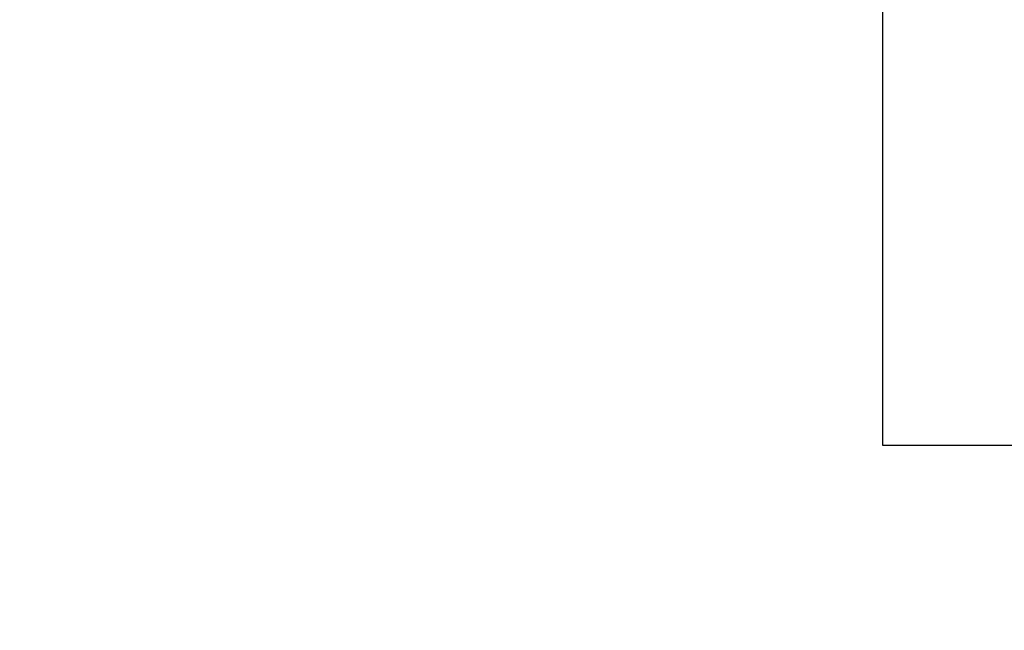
# Model space of a CAD drawing. Header units: inches. Extents: x 0 to 23760, y -13 to 16800.
# Tile 15 of 247: x 2660 to 2993, y 7539 to 7746. Entities that reach past the tile are written whole.
import ezdxf

# ---------------------------------------------------------------- set-up
doc = ezdxf.new("R2010")
doc.units = ezdxf.units.IN
doc.layers.add('254', color=7, linetype='Continuous', true_color=0xffffff)
doc.styles.add('latin_extended', font='simplex.shx')
doc.dimstyles.get("Standard").update_dxf_attribs({"dimtxt": 0.18, "dimasz": 0.18, "dimexe": 0.18, "dimexo": 0.0625, "dimgap": 0.09, "dimtad": 0, "dimtih": 1, "dimtoh": 1, "dimdec": 4, "dimzin": 0, "dimdsep": 46, "dimtxsty": 'Standard', "dimcen": 0.09, "dimadec": 0, "dimazin": 0, "dimtfac": 1, "dimtdec": 4, "dimtofl": 0, "dimtmove": 0, "dimatfit": 3, "dimfxl": 1, "dimtolj": 1, "dimtzin": 0, "dimarcsym": 0})

# ---------------------------------------------------------------- blocks, each defined once
blk = doc.blocks.new('_U7')
at = {"layer": '254', "color": 3, "linetype": 'Continuous', "lineweight": 13, "transparency": 16777216}
for p, q in [((2269.22, 7867.79), (781.79, 7867.79)), ((821.79, 7466.97), (821.79, 7727.79)), ((4206.61, 7326.97), (781.79, 7326.97))]:
    blk.add_line(p, q, dxfattribs=at)
at = {"layer": '254', "color": 3, "transparency": 16777216}
for points in [[(845.12, 7727.79), (798.46, 7727.79), (821.79, 7867.79)], [(798.46, 7466.97), (845.12, 7466.97), (821.79, 7326.97)]]:
    blk.add_solid(points, dxfattribs=at)
at = {"layer": 'Defpoints', "color": 0, "transparency": 16777216}
for p in [(821.79, 7867.79), (2309.22, 7867.79), (4246.61, 7326.97)]:
    blk.add_point(p, dxfattribs=at)
at = {"layer": '254', "color": 2, "lineweight": 13, "transparency": 16777216, "insert": (611.79, 7445.52), "char_height": 140, "attachment_point": 1, "rotation": 90, "style": 'latin_extended'}
blk.add_mtext('\\A1;541', dxfattribs=at)

msp = doc.modelspace()

# ---------------------------------------------------------------- linework, layer by layer
at = {"layer": '254', "color": 2, "linetype": 'Continuous', "lineweight": 25}
for p, q in [((2952.275, 7601.97), (2952.275, 7751.97)), ((3044.118, 7601.97), (2952.275, 7601.97))]:
    msp.add_line(p, q, dxfattribs=at)

# ---------------------------------------------------------------- dimensions: what is measured, and where the dimension line sits
at = {"layer": '254', "color": 2, "linetype": 'Continuous', "lineweight": 13}
dim = msp.add_linear_dim(base=(821.789, 7867.792), p1=(4246.614, 7326.97), p2=(2309.221, 7867.792), angle=90, dimstyle='Standard', override={"dimscale": 40, "dimtxt": 3.5, "dimasz": 3.5, "dimexe": 1, "dimexo": 1, "dimgap": 1.75, "dimtad": 1, "dimtih": 0, "dimtoh": 0, "dimdec": 0, "dimlfac": 1, "dimzin": 8, "dimdsep": 46, "dimlunit": 2, "dimtxsty": 'latin_extended', "dimsah": 1, "dimse1": 0, "dimse2": 0, "dimsd1": 0, "dimsd2": 0, "dimclrd": 3, "dimclre": 3, "dimclrt": 2, "dimtol": 0, "dimtm": -0.1, "dimtfac": 0.714286, "dimtdec": 3, "dimtofl": 1, "dimtmove": 0, "dimtzin": 8, "dimlwd": 13, "dimlwe": 13}, dxfattribs=at)
dim.commit()
dim.dimension.update_dxf_attribs({"geometry": '_U7', "text_midpoint": (821.789, 7595.518), "dimtype": 160})

doc.saveas('drawing.dxf')
